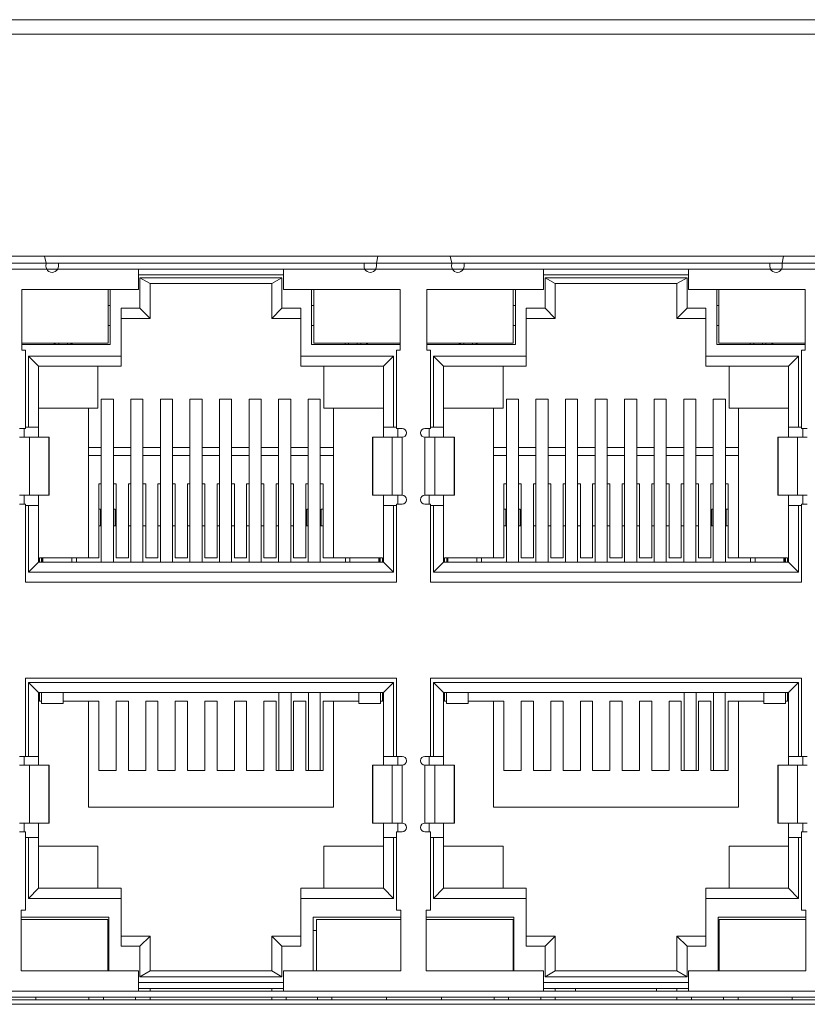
# Model space of a CAD drawing. Extents: x 1967 to 2561, y -57 to 363.
# Tile 9 of 21: x 2242 to 2269, y 117 to 150. Entities that reach past the tile are written whole.
import ezdxf

# ---------------------------------------------------------------- set-up
doc = ezdxf.new("R2010")
doc.units = 0
doc.header["$LTSCALE"] = 15.367
doc.header["$MEASUREMENT"] = 0
doc.layers.add('02___PRT_ALL_AXES', color=7, linetype='CONTINUOUS', lineweight=5)
doc.layers.add('PANEL-8P_DXF_CONTINUOU2156', color=7, linetype='CONTINUOUS', lineweight=5)

msp = doc.modelspace()

# ---------------------------------------------------------------- linework, layer by layer
at = {"layer": '02___PRT_ALL_AXES', "color": 7, "linetype": 'Continuous'}
msp.add_line((2294.688, 149.982), (2180.088, 149.982), dxfattribs=at)
at = {"layer": 'PANEL-8P_DXF_CONTINUOU2156', "color": 7, "linetype": 'Continuous'}
for p, q in [((2178.388, 150.482), (2296.388, 150.482)), ((2285.288, 142.332), (2197.608, 142.332)), ((2242.748, 142.082), (2242.695, 142.332)), ((2254.202, 142.332), (2254.148, 142.082)), ((2256.748, 142.082), (2256.695, 142.332)), ((2268.202, 142.332), (2268.148, 142.082)), ((2240.148, 142.082), (2242.748, 142.082)), ((2242.745, 141.989), (2242.748, 142.082)), ((2254.148, 142.082), (2242.748, 142.082)), ((2243.173, 142.082), (2243.173, 141.982)), ((2253.723, 141.982), (2253.723, 142.082)), ((2254.148, 142.082), (2256.748, 142.082)), ((2254.148, 142.082), (2254.151, 141.989)), ((2256.745, 141.989), (2256.748, 142.082)), ((2268.148, 142.082), (2256.748, 142.082)), ((2257.173, 142.082), (2257.173, 141.982)), ((2267.723, 141.982), (2267.723, 142.082)), ((2268.148, 142.082), (2270.748, 142.082)), ((2268.148, 142.082), (2268.151, 141.989)), ((2240.127, 141.882), (2242.77, 141.882)), ((2243.158, 141.882), (2242.77, 141.882)), ((2243.149, 141.882), (2253.748, 141.882)), ((2245.938, 141.182), (2245.938, 141.882)), ((2245.938, 141.682), (2250.938, 141.682)), ((2250.888, 141.582), (2245.988, 141.582)), ((2246.338, 141.382), (2245.988, 141.582)), ((2245.988, 141.582), (2245.988, 140.532)), ((2250.538, 141.382), (2250.888, 141.582)), ((2250.888, 140.532), (2250.888, 141.582)), ((2250.938, 141.882), (2250.938, 141.182)), ((2254.127, 141.882), (2253.739, 141.882)), ((2254.127, 141.882), (2256.77, 141.882)), ((2257.158, 141.882), (2256.77, 141.882)), ((2257.149, 141.882), (2267.748, 141.882)), ((2259.918, 141.182), (2259.918, 141.882)), ((2259.918, 141.682), (2264.918, 141.682)), ((2264.868, 141.582), (2259.968, 141.582)), ((2260.318, 141.382), (2259.968, 141.582)), ((2259.968, 141.582), (2259.968, 140.532)), ((2264.518, 141.382), (2264.868, 141.582)), ((2264.868, 140.532), (2264.868, 141.582)), ((2264.918, 141.882), (2264.918, 141.182)), ((2268.127, 141.882), (2267.739, 141.882)), ((2268.127, 141.882), (2270.77, 141.882)), ((2250.538, 141.382), (2246.338, 141.382)), ((2246.338, 141.382), (2246.338, 140.182)), ((2250.538, 140.182), (2250.538, 141.382)), ((2264.518, 141.382), (2260.318, 141.382)), ((2260.318, 141.382), (2260.318, 140.182)), ((2264.518, 140.182), (2264.518, 141.382)), ((2245.938, 141.182), (2241.908, 141.182)), ((2241.908, 141.182), (2241.908, 139.082)), ((2244.888, 139.332), (2244.888, 141.182)), ((2244.963, 139.282), (2244.963, 141.182)), ((2254.968, 141.182), (2250.938, 141.182)), ((2251.913, 141.182), (2251.913, 139.282)), ((2251.988, 141.182), (2251.988, 139.332)), ((2254.968, 139.082), (2254.968, 141.182)), ((2259.918, 141.182), (2255.888, 141.182)), ((2255.888, 141.182), (2255.888, 139.082)), ((2258.868, 139.332), (2258.868, 141.182)), ((2258.943, 139.282), (2258.943, 141.182)), ((2268.948, 141.182), (2264.918, 141.182)), ((2265.893, 141.182), (2265.893, 139.282)), ((2265.968, 141.182), (2265.968, 139.332)), ((2268.948, 139.082), (2268.948, 141.182)), ((2244.888, 140.632), (2244.958, 140.632)), ((2251.918, 140.632), (2251.988, 140.632)), ((2258.868, 140.632), (2258.938, 140.632)), ((2265.898, 140.632), (2265.968, 140.632)), ((2245.988, 140.532), (2245.338, 140.532)), ((2245.338, 138.532), (2245.338, 140.532)), ((2245.988, 140.532), (2246.338, 140.182)), ((2250.538, 140.182), (2250.888, 140.532)), ((2251.538, 140.532), (2250.888, 140.532)), ((2251.538, 138.532), (2251.538, 140.532)), ((2259.968, 140.532), (2259.318, 140.532)), ((2259.318, 138.532), (2259.318, 140.532)), ((2259.968, 140.532), (2260.318, 140.182)), ((2264.518, 140.182), (2264.868, 140.532)), ((2265.518, 140.532), (2264.868, 140.532)), ((2265.518, 138.532), (2265.518, 140.532)), ((2244.958, 139.932), (2244.888, 139.932)), ((2246.338, 140.182), (2245.338, 140.182)), ((2251.538, 140.182), (2250.538, 140.182)), ((2251.988, 139.932), (2251.918, 139.932)), ((2258.938, 139.932), (2258.868, 139.932)), ((2260.318, 140.182), (2259.318, 140.182)), ((2265.518, 140.182), (2264.518, 140.182)), ((2265.968, 139.932), (2265.898, 139.932)), ((2241.908, 139.332), (2244.888, 139.332)), ((2241.908, 139.282), (2244.963, 139.282)), ((2243.018, 139.332), (2243.068, 139.282)), ((2243.068, 139.282), (2243.068, 139.332)), ((2243.188, 139.282), (2243.188, 139.332)), ((2243.488, 139.332), (2243.488, 139.282)), ((2243.658, 139.332), (2243.608, 139.282)), ((2243.608, 139.332), (2243.608, 139.282)), ((2251.913, 139.282), (2254.968, 139.282)), ((2251.988, 139.332), (2254.968, 139.332)), ((2253.068, 139.282), (2253.068, 139.332)), ((2253.188, 139.282), (2253.188, 139.332)), ((2253.488, 139.332), (2253.488, 139.282)), ((2253.608, 139.332), (2253.608, 139.282)), ((2253.858, 139.332), (2253.808, 139.282)), ((2253.808, 139.332), (2253.808, 139.282)), ((2255.888, 139.332), (2258.868, 139.332)), ((2255.888, 139.282), (2258.943, 139.282)), ((2256.998, 139.332), (2257.048, 139.282)), ((2257.048, 139.282), (2257.048, 139.332)), ((2257.168, 139.282), (2257.168, 139.332)), ((2257.468, 139.332), (2257.468, 139.282)), ((2257.638, 139.332), (2257.588, 139.282)), ((2257.588, 139.332), (2257.588, 139.282)), ((2265.893, 139.282), (2268.948, 139.282)), ((2265.968, 139.332), (2268.948, 139.332)), ((2267.048, 139.282), (2267.048, 139.332)), ((2267.168, 139.282), (2267.168, 139.332)), ((2267.468, 139.332), (2267.468, 139.282)), ((2267.588, 139.332), (2267.588, 139.282)), ((2267.838, 139.332), (2267.788, 139.282)), ((2267.788, 139.332), (2267.788, 139.282)), ((2241.908, 139.082), (2242.038, 139.082)), ((2242.038, 139.082), (2242.038, 136.382)), ((2245.338, 138.882), (2242.138, 138.882)), ((2242.488, 138.532), (2242.138, 138.882)), ((2242.138, 138.882), (2242.138, 136.432)), ((2254.738, 138.882), (2251.538, 138.882)), ((2254.388, 138.532), (2254.738, 138.882)), ((2254.738, 136.432), (2254.738, 138.882)), ((2254.968, 139.082), (2254.838, 139.082)), ((2254.838, 139.082), (2254.838, 136.382)), ((2255.888, 139.082), (2256.018, 139.082)), ((2256.018, 139.082), (2256.018, 136.382)), ((2259.318, 138.882), (2256.118, 138.882)), ((2256.468, 138.532), (2256.118, 138.882)), ((2256.118, 138.882), (2256.118, 136.432)), ((2268.718, 138.882), (2265.518, 138.882)), ((2268.368, 138.532), (2268.718, 138.882)), ((2268.718, 136.432), (2268.718, 138.882)), ((2268.948, 139.082), (2268.818, 139.082)), ((2268.818, 139.082), (2268.818, 136.382)), ((2245.338, 138.532), (2242.488, 138.532)), ((2242.488, 136.082), (2242.488, 138.532)), ((2244.538, 138.532), (2244.538, 137.082)), ((2254.388, 138.532), (2251.538, 138.532)), ((2252.338, 138.532), (2252.338, 137.082)), ((2254.388, 138.532), (2254.388, 136.082)), ((2259.318, 138.532), (2256.468, 138.532)), ((2256.468, 136.082), (2256.468, 138.532)), ((2258.518, 138.532), (2258.518, 137.082)), ((2268.368, 138.532), (2265.518, 138.532)), ((2266.318, 138.532), (2266.318, 137.082)), ((2268.368, 138.532), (2268.368, 136.082)), ((2245.073, 137.394), (2244.653, 137.394)), ((2244.653, 137.394), (2244.653, 131.782)), ((2245.073, 131.782), (2245.073, 137.394)), ((2246.093, 137.394), (2245.673, 137.394)), ((2245.673, 137.394), (2245.673, 131.782)), ((2246.093, 131.782), (2246.093, 137.394)), ((2247.113, 137.394), (2246.693, 137.394)), ((2246.693, 137.394), (2246.693, 131.782)), ((2247.113, 131.782), (2247.113, 137.394)), ((2248.133, 137.394), (2247.713, 137.394)), ((2247.713, 137.394), (2247.713, 131.782)), ((2248.133, 131.782), (2248.133, 137.394)), ((2249.153, 137.394), (2248.733, 137.394)), ((2248.733, 137.394), (2248.733, 131.782)), ((2249.153, 131.782), (2249.153, 137.394)), ((2250.173, 137.394), (2249.753, 137.394)), ((2249.753, 137.394), (2249.753, 131.782)), ((2250.173, 131.782), (2250.173, 137.394)), ((2251.193, 137.394), (2250.773, 137.394)), ((2250.773, 137.394), (2250.773, 131.782)), ((2251.193, 131.782), (2251.193, 137.394)), ((2252.213, 137.394), (2251.793, 137.394)), ((2251.793, 137.394), (2251.793, 131.782)), ((2252.213, 131.782), (2252.213, 137.394)), ((2259.053, 137.394), (2258.633, 137.394)), ((2258.633, 137.394), (2258.633, 131.782)), ((2259.053, 131.782), (2259.053, 137.394)), ((2260.073, 137.394), (2259.653, 137.394)), ((2259.653, 137.394), (2259.653, 131.782)), ((2260.073, 131.782), (2260.073, 137.394)), ((2261.093, 137.394), (2260.673, 137.394)), ((2260.673, 137.394), (2260.673, 131.782)), ((2261.093, 131.782), (2261.093, 137.394)), ((2262.113, 137.394), (2261.693, 137.394)), ((2261.693, 137.394), (2261.693, 131.782)), ((2262.113, 131.782), (2262.113, 137.394)), ((2263.133, 137.394), (2262.713, 137.394)), ((2262.713, 137.394), (2262.713, 131.782)), ((2263.133, 131.782), (2263.133, 137.394)), ((2264.153, 137.394), (2263.733, 137.394)), ((2263.733, 137.394), (2263.733, 131.782)), ((2264.153, 131.782), (2264.153, 137.394)), ((2265.173, 137.394), (2264.753, 137.394)), ((2264.753, 137.394), (2264.753, 131.782)), ((2265.173, 131.782), (2265.173, 137.394)), ((2266.193, 137.394), (2265.773, 137.394)), ((2265.773, 137.394), (2265.773, 131.782)), ((2266.193, 131.782), (2266.193, 137.394)), ((2242.488, 137.082), (2244.538, 137.082)), ((2244.208, 137.082), (2244.208, 131.932)), ((2252.338, 137.082), (2254.388, 137.082)), ((2252.668, 131.932), (2252.668, 137.082)), ((2256.468, 137.082), (2258.518, 137.082)), ((2258.188, 137.082), (2258.188, 131.932)), ((2266.318, 137.082), (2268.368, 137.082)), ((2266.648, 131.932), (2266.648, 137.082)), ((2242.038, 136.382), (2241.838, 136.382)), ((2241.988, 136.382), (2241.988, 136.082)), ((2242.488, 136.432), (2242.038, 136.432)), ((2254.838, 136.432), (2254.388, 136.432)), ((2254.838, 136.382), (2255.038, 136.382)), ((2254.888, 136.082), (2254.888, 136.382)), ((2256.018, 136.382), (2255.818, 136.382)), ((2255.968, 136.382), (2255.968, 136.082)), ((2256.468, 136.432), (2256.018, 136.432)), ((2268.818, 136.432), (2268.368, 136.432)), ((2268.818, 136.382), (2269.018, 136.382)), ((2268.868, 136.082), (2268.868, 136.382)), ((2242.858, 136.082), (2241.838, 136.082)), ((2242.18, 134.082), (2242.18, 136.082)), ((2242.85, 136.082), (2242.85, 134.082)), ((2242.858, 134.082), (2242.858, 136.082)), ((2255.038, 136.082), (2254.018, 136.082)), ((2254.018, 136.082), (2254.018, 134.082)), ((2254.027, 134.082), (2254.027, 136.082)), ((2254.697, 136.082), (2254.697, 134.082)), ((2255.038, 134.082), (2255.038, 136.082)), ((2256.838, 136.082), (2255.818, 136.082)), ((2255.818, 136.082), (2255.818, 134.082)), ((2256.16, 134.082), (2256.16, 136.082)), ((2256.83, 136.082), (2256.83, 134.082)), ((2256.838, 134.082), (2256.838, 136.082)), ((2269.018, 136.082), (2267.998, 136.082)), ((2267.998, 136.082), (2267.998, 134.082)), ((2268.007, 134.082), (2268.007, 136.082)), ((2268.677, 136.082), (2268.677, 134.082)), ((2244.653, 135.732), (2244.208, 135.732)), ((2245.673, 135.732), (2245.073, 135.732)), ((2246.693, 135.732), (2246.093, 135.732)), ((2247.713, 135.732), (2247.113, 135.732)), ((2248.733, 135.732), (2248.133, 135.732)), ((2249.753, 135.732), (2249.153, 135.732)), ((2250.773, 135.732), (2250.173, 135.732)), ((2251.793, 135.732), (2251.193, 135.732)), ((2252.668, 135.732), (2252.213, 135.732)), ((2258.633, 135.732), (2258.188, 135.732)), ((2259.653, 135.732), (2259.053, 135.732)), ((2260.673, 135.732), (2260.073, 135.732)), ((2261.693, 135.732), (2261.093, 135.732)), ((2262.713, 135.732), (2262.113, 135.732)), ((2263.733, 135.732), (2263.133, 135.732)), ((2264.753, 135.732), (2264.153, 135.732)), ((2265.773, 135.732), (2265.173, 135.732)), ((2266.648, 135.732), (2266.193, 135.732)), ((2244.653, 135.453), (2244.208, 135.453)), ((2245.673, 135.453), (2245.073, 135.453)), ((2246.693, 135.453), (2246.093, 135.453)), ((2247.713, 135.453), (2247.113, 135.453)), ((2248.733, 135.453), (2248.133, 135.453)), ((2249.753, 135.453), (2249.153, 135.453)), ((2250.773, 135.453), (2250.173, 135.453)), ((2251.793, 135.453), (2251.193, 135.453)), ((2252.668, 135.453), (2252.213, 135.453)), ((2258.633, 135.453), (2258.188, 135.453)), ((2259.653, 135.453), (2259.053, 135.453)), ((2260.673, 135.453), (2260.073, 135.453)), ((2261.693, 135.453), (2261.093, 135.453)), ((2262.713, 135.453), (2262.113, 135.453)), ((2263.733, 135.453), (2263.133, 135.453)), ((2264.753, 135.453), (2264.153, 135.453)), ((2265.773, 135.453), (2265.173, 135.453)), ((2266.648, 135.453), (2266.193, 135.453)), ((2244.568, 134.475), (2244.653, 134.475)), ((2244.568, 134.475), (2244.568, 131.932)), ((2245.073, 134.475), (2245.168, 134.475)), ((2245.168, 131.932), (2245.168, 134.475)), ((2245.588, 134.475), (2245.673, 134.475)), ((2245.588, 134.475), (2245.588, 131.932)), ((2246.093, 134.475), (2246.188, 134.475)), ((2246.188, 131.932), (2246.188, 134.475)), ((2246.608, 134.475), (2246.693, 134.475)), ((2246.608, 134.475), (2246.608, 131.932)), ((2247.113, 134.475), (2247.208, 134.475)), ((2247.208, 131.932), (2247.208, 134.475)), ((2247.628, 134.475), (2247.713, 134.475)), ((2247.628, 134.475), (2247.628, 131.932)), ((2248.133, 134.475), (2248.228, 134.475)), ((2248.228, 131.932), (2248.228, 134.475)), ((2248.648, 134.475), (2248.733, 134.475)), ((2248.648, 134.475), (2248.648, 131.932)), ((2249.153, 134.475), (2249.248, 134.475)), ((2249.248, 131.932), (2249.248, 134.475)), ((2249.668, 134.475), (2249.753, 134.475)), ((2249.668, 134.475), (2249.668, 131.932)), ((2250.173, 134.475), (2250.268, 134.475)), ((2250.268, 131.932), (2250.268, 134.475)), ((2250.688, 134.475), (2250.773, 134.475)), ((2250.688, 134.475), (2250.688, 131.932)), ((2251.193, 134.475), (2251.288, 134.475)), ((2251.288, 131.932), (2251.288, 134.475)), ((2251.793, 134.475), (2251.708, 134.475)), ((2251.708, 134.475), (2251.708, 131.932)), ((2252.308, 134.475), (2252.213, 134.475)), ((2252.308, 131.932), (2252.308, 134.475)), ((2258.548, 134.475), (2258.633, 134.475)), ((2258.548, 134.475), (2258.548, 131.932)), ((2259.053, 134.475), (2259.148, 134.475)), ((2259.148, 131.932), (2259.148, 134.475)), ((2259.568, 134.475), (2259.653, 134.475)), ((2259.568, 134.475), (2259.568, 131.932)), ((2260.073, 134.475), (2260.168, 134.475)), ((2260.168, 131.932), (2260.168, 134.475)), ((2260.588, 134.475), (2260.673, 134.475)), ((2260.588, 134.475), (2260.588, 131.932)), ((2261.093, 134.475), (2261.188, 134.475)), ((2261.188, 131.932), (2261.188, 134.475)), ((2261.608, 134.475), (2261.693, 134.475)), ((2261.608, 134.475), (2261.608, 131.932)), ((2262.113, 134.475), (2262.208, 134.475)), ((2262.208, 131.932), (2262.208, 134.475)), ((2262.628, 134.475), (2262.713, 134.475)), ((2262.628, 134.475), (2262.628, 131.932)), ((2263.133, 134.475), (2263.228, 134.475)), ((2263.228, 131.932), (2263.228, 134.475)), ((2263.648, 134.475), (2263.733, 134.475)), ((2263.648, 134.475), (2263.648, 131.932)), ((2264.153, 134.475), (2264.248, 134.475)), ((2264.248, 131.932), (2264.248, 134.475)), ((2264.668, 134.475), (2264.753, 134.475)), ((2264.668, 134.475), (2264.668, 131.932)), ((2265.173, 134.475), (2265.268, 134.475)), ((2265.268, 131.932), (2265.268, 134.475)), ((2265.773, 134.475), (2265.688, 134.475)), ((2265.688, 134.475), (2265.688, 131.932)), ((2266.288, 134.475), (2266.193, 134.475)), ((2266.288, 131.932), (2266.288, 134.475)), ((2241.838, 134.082), (2242.858, 134.082)), ((2241.838, 133.782), (2242.038, 133.782)), ((2241.988, 134.082), (2241.988, 133.782)), ((2242.038, 133.782), (2242.038, 131.082)), ((2242.488, 131.782), (2242.488, 134.082)), ((2254.018, 134.082), (2255.038, 134.082)), ((2254.388, 134.082), (2254.388, 131.782)), ((2255.038, 133.782), (2254.838, 133.782)), ((2254.838, 133.782), (2254.838, 131.082)), ((2254.888, 133.782), (2254.888, 134.082)), ((2255.818, 134.082), (2256.838, 134.082)), ((2255.818, 133.782), (2256.018, 133.782)), ((2255.968, 134.082), (2255.968, 133.782)), ((2256.018, 133.782), (2256.018, 131.082)), ((2256.468, 131.782), (2256.468, 134.082)), ((2267.998, 134.082), (2269.018, 134.082)), ((2268.368, 134.082), (2268.368, 131.782)), ((2269.018, 133.782), (2268.818, 133.782)), ((2268.818, 133.782), (2268.818, 131.082)), ((2268.868, 133.782), (2268.868, 134.082)), ((2242.488, 133.732), (2242.038, 133.732)), ((2242.138, 133.732), (2242.138, 131.432)), ((2244.568, 133.602), (2244.633, 133.602)), ((2244.633, 133.602), (2244.633, 133.032)), ((2245.073, 133.602), (2245.133, 133.602)), ((2245.133, 133.602), (2245.133, 133.032)), ((2251.793, 133.602), (2251.743, 133.602)), ((2251.743, 133.602), (2251.743, 133.032)), ((2252.243, 133.602), (2252.308, 133.602)), ((2252.243, 133.032), (2252.243, 133.602)), ((2254.838, 133.732), (2254.388, 133.732)), ((2254.738, 131.432), (2254.738, 133.732)), ((2256.468, 133.732), (2256.018, 133.732)), ((2256.118, 133.732), (2256.118, 131.432)), ((2258.548, 133.602), (2258.613, 133.602)), ((2258.613, 133.602), (2258.613, 133.032)), ((2259.053, 133.602), (2259.113, 133.602)), ((2259.113, 133.602), (2259.113, 133.032)), ((2265.773, 133.602), (2265.723, 133.602)), ((2265.723, 133.602), (2265.723, 133.032)), ((2266.223, 133.602), (2266.288, 133.602)), ((2266.223, 133.032), (2266.223, 133.602)), ((2268.818, 133.732), (2268.368, 133.732)), ((2268.718, 131.432), (2268.718, 133.732)), ((2244.653, 133.032), (2244.568, 133.032)), ((2245.168, 133.032), (2245.073, 133.032)), ((2245.673, 133.032), (2245.588, 133.032)), ((2246.188, 133.032), (2246.093, 133.032)), ((2246.693, 133.032), (2246.608, 133.032)), ((2247.208, 133.032), (2247.113, 133.032)), ((2247.713, 133.032), (2247.628, 133.032)), ((2248.228, 133.032), (2248.133, 133.032)), ((2248.733, 133.032), (2248.648, 133.032)), ((2249.248, 133.032), (2249.153, 133.032)), ((2249.753, 133.032), (2249.668, 133.032)), ((2250.268, 133.032), (2250.173, 133.032)), ((2250.773, 133.032), (2250.688, 133.032)), ((2251.288, 133.032), (2251.193, 133.032)), ((2251.793, 133.032), (2251.708, 133.032)), ((2252.308, 133.032), (2252.213, 133.032)), ((2258.633, 133.032), (2258.548, 133.032)), ((2259.148, 133.032), (2259.053, 133.032)), ((2259.653, 133.032), (2259.568, 133.032)), ((2260.168, 133.032), (2260.073, 133.032)), ((2260.673, 133.032), (2260.588, 133.032)), ((2261.188, 133.032), (2261.093, 133.032)), ((2261.693, 133.032), (2261.608, 133.032)), ((2262.208, 133.032), (2262.113, 133.032)), ((2262.713, 133.032), (2262.628, 133.032)), ((2263.228, 133.032), (2263.133, 133.032)), ((2263.733, 133.032), (2263.648, 133.032)), ((2264.248, 133.032), (2264.153, 133.032)), ((2264.753, 133.032), (2264.668, 133.032)), ((2265.268, 133.032), (2265.173, 133.032)), ((2265.773, 133.032), (2265.688, 133.032)), ((2266.288, 133.032), (2266.193, 133.032)), ((2242.488, 131.782), (2242.138, 131.432)), ((2242.488, 131.825), (2242.518, 131.825)), ((2242.488, 131.782), (2254.388, 131.782)), ((2242.518, 131.932), (2244.568, 131.932)), ((2242.518, 131.782), (2242.518, 131.932)), ((2242.593, 131.782), (2242.593, 131.932)), ((2242.618, 131.782), (2242.618, 131.932)), ((2242.633, 131.932), (2242.633, 131.782)), ((2243.633, 131.782), (2243.633, 131.932)), ((2243.798, 131.782), (2243.798, 131.932)), ((2245.168, 131.932), (2245.588, 131.932)), ((2246.188, 131.932), (2246.608, 131.932)), ((2247.208, 131.932), (2247.628, 131.932)), ((2248.228, 131.932), (2248.648, 131.932)), ((2249.248, 131.932), (2249.668, 131.932)), ((2250.268, 131.932), (2250.688, 131.932)), ((2251.288, 131.932), (2251.708, 131.932)), ((2252.308, 131.932), (2254.358, 131.932)), ((2253.078, 131.932), (2253.078, 131.782)), ((2253.233, 131.932), (2253.233, 131.782)), ((2254.233, 131.782), (2254.233, 131.932)), ((2254.258, 131.782), (2254.258, 131.932)), ((2254.283, 131.782), (2254.283, 131.932)), ((2254.358, 131.932), (2254.358, 131.782)), ((2254.358, 131.825), (2254.388, 131.825)), ((2254.388, 131.782), (2254.738, 131.432)), ((2256.468, 131.782), (2256.118, 131.432)), ((2256.468, 131.825), (2256.498, 131.825)), ((2256.468, 131.782), (2268.368, 131.782)), ((2256.498, 131.932), (2258.548, 131.932)), ((2256.498, 131.782), (2256.498, 131.932)), ((2256.573, 131.782), (2256.573, 131.932)), ((2256.598, 131.782), (2256.598, 131.932)), ((2256.613, 131.932), (2256.613, 131.782)), ((2257.613, 131.782), (2257.613, 131.932)), ((2257.778, 131.782), (2257.778, 131.932)), ((2259.148, 131.932), (2259.568, 131.932)), ((2260.168, 131.932), (2260.588, 131.932)), ((2261.188, 131.932), (2261.608, 131.932)), ((2262.208, 131.932), (2262.628, 131.932)), ((2263.228, 131.932), (2263.648, 131.932)), ((2264.248, 131.932), (2264.668, 131.932)), ((2265.268, 131.932), (2265.688, 131.932)), ((2266.288, 131.932), (2268.338, 131.932)), ((2267.058, 131.932), (2267.058, 131.782)), ((2267.213, 131.932), (2267.213, 131.782)), ((2268.213, 131.782), (2268.213, 131.932)), ((2268.238, 131.782), (2268.238, 131.932)), ((2268.263, 131.782), (2268.263, 131.932)), ((2268.338, 131.932), (2268.338, 131.782)), ((2268.338, 131.825), (2268.368, 131.825)), ((2268.368, 131.782), (2268.718, 131.432)), ((2242.138, 131.432), (2254.738, 131.432)), ((2256.118, 131.432), (2268.718, 131.432)), ((2254.838, 131.082), (2242.038, 131.082)), ((2268.818, 131.082), (2256.018, 131.082)), ((2242.038, 127.782), (2254.838, 127.782)), ((2242.038, 127.782), (2242.038, 125.082)), ((2254.838, 127.782), (2254.838, 125.082)), ((2256.018, 127.782), (2268.818, 127.782)), ((2256.018, 127.782), (2256.018, 125.082)), ((2268.818, 127.782), (2268.818, 125.082)), ((2254.738, 127.632), (2242.138, 127.632)), ((2242.488, 127.282), (2242.138, 127.632)), ((2242.138, 127.632), (2242.138, 125.082)), ((2254.738, 127.632), (2254.388, 127.282)), ((2254.738, 125.082), (2254.738, 127.632)), ((2268.718, 127.632), (2256.118, 127.632)), ((2256.468, 127.282), (2256.118, 127.632)), ((2256.118, 127.632), (2256.118, 125.082)), ((2268.718, 127.632), (2268.368, 127.282)), ((2268.718, 125.082), (2268.718, 127.632)), ((2254.388, 127.282), (2242.488, 127.282)), ((2242.488, 127.282), (2242.488, 124.782)), ((2242.518, 126.982), (2242.518, 127.282)), ((2242.588, 126.982), (2242.518, 126.982)), ((2242.588, 126.902), (2242.588, 127.282)), ((2243.338, 126.902), (2243.338, 127.282)), ((2244.568, 126.982), (2243.338, 126.982)), ((2244.208, 126.982), (2244.208, 123.332)), ((2244.568, 126.982), (2244.568, 124.588)), ((2245.588, 126.982), (2245.168, 126.982)), ((2245.168, 124.588), (2245.168, 126.982)), ((2245.588, 126.982), (2245.588, 124.588)), ((2246.608, 126.982), (2246.188, 126.982)), ((2246.188, 124.588), (2246.188, 126.982)), ((2246.608, 126.982), (2246.608, 124.588)), ((2247.628, 126.982), (2247.208, 126.982)), ((2247.208, 124.588), (2247.208, 126.982)), ((2247.628, 126.982), (2247.628, 124.588)), ((2248.648, 126.982), (2248.228, 126.982)), ((2248.228, 124.588), (2248.228, 126.982)), ((2248.648, 126.982), (2248.648, 124.588)), ((2249.668, 126.982), (2249.248, 126.982)), ((2249.248, 124.588), (2249.248, 126.982)), ((2249.668, 126.982), (2249.668, 124.588)), ((2250.688, 126.982), (2250.268, 126.982)), ((2250.268, 124.588), (2250.268, 126.982)), ((2250.688, 126.982), (2250.688, 124.588)), ((2250.783, 127.282), (2250.783, 124.588)), ((2251.203, 124.588), (2251.203, 127.282)), ((2251.708, 126.982), (2251.288, 126.982)), ((2251.288, 124.588), (2251.288, 126.982)), ((2251.708, 126.982), (2251.708, 124.588)), ((2251.804, 127.282), (2251.804, 124.588)), ((2252.202, 124.588), (2252.202, 127.282)), ((2253.538, 126.982), (2252.308, 126.982)), ((2252.308, 124.588), (2252.308, 126.982)), ((2252.668, 123.332), (2252.668, 126.982)), ((2253.538, 127.282), (2253.538, 126.902)), ((2254.288, 126.902), (2254.288, 127.282)), ((2254.358, 126.982), (2254.288, 126.982)), ((2254.358, 127.282), (2254.358, 126.982)), ((2254.388, 124.782), (2254.388, 127.282)), ((2268.368, 127.282), (2256.468, 127.282)), ((2256.468, 127.282), (2256.468, 124.782)), ((2256.498, 126.982), (2256.498, 127.282)), ((2256.568, 126.982), (2256.498, 126.982)), ((2256.568, 126.902), (2256.568, 127.282)), ((2257.318, 126.902), (2257.318, 127.282)), ((2258.548, 126.982), (2257.318, 126.982)), ((2258.188, 126.982), (2258.188, 123.332)), ((2258.548, 126.982), (2258.548, 124.588)), ((2259.568, 126.982), (2259.148, 126.982)), ((2259.148, 124.588), (2259.148, 126.982)), ((2259.568, 126.982), (2259.568, 124.588)), ((2260.588, 126.982), (2260.168, 126.982)), ((2260.168, 124.588), (2260.168, 126.982)), ((2260.588, 126.982), (2260.588, 124.588)), ((2261.608, 126.982), (2261.188, 126.982)), ((2261.188, 124.588), (2261.188, 126.982)), ((2261.608, 126.982), (2261.608, 124.588)), ((2262.628, 126.982), (2262.208, 126.982)), ((2262.208, 124.588), (2262.208, 126.982)), ((2262.628, 126.982), (2262.628, 124.588)), ((2263.648, 126.982), (2263.228, 126.982)), ((2263.228, 124.588), (2263.228, 126.982)), ((2263.648, 126.982), (2263.648, 124.588)), ((2264.668, 126.982), (2264.248, 126.982)), ((2264.248, 124.588), (2264.248, 126.982)), ((2264.668, 126.982), (2264.668, 124.588)), ((2264.763, 127.282), (2264.763, 124.588)), ((2265.183, 124.588), (2265.183, 127.282)), ((2265.688, 126.982), (2265.268, 126.982)), ((2265.268, 124.588), (2265.268, 126.982)), ((2265.688, 126.982), (2265.688, 124.588)), ((2265.784, 127.282), (2265.784, 124.588)), ((2266.182, 124.588), (2266.182, 127.282)), ((2267.518, 126.982), (2266.288, 126.982)), ((2266.288, 124.588), (2266.288, 126.982)), ((2266.648, 123.332), (2266.648, 126.982)), ((2267.518, 127.282), (2267.518, 126.902)), ((2268.268, 126.902), (2268.268, 127.282)), ((2268.338, 126.982), (2268.268, 126.982)), ((2268.338, 127.282), (2268.338, 126.982)), ((2268.368, 124.782), (2268.368, 127.282)), ((2243.338, 126.902), (2242.588, 126.902)), ((2253.538, 126.902), (2254.288, 126.902)), ((2257.318, 126.902), (2256.568, 126.902)), ((2267.518, 126.902), (2268.268, 126.902)), ((2242.038, 125.082), (2241.838, 125.082)), ((2241.988, 125.082), (2241.988, 124.782)), ((2242.488, 125.082), (2242.038, 125.082)), ((2254.838, 125.082), (2254.388, 125.082)), ((2254.838, 125.082), (2255.038, 125.082)), ((2254.888, 124.782), (2254.888, 125.082)), ((2256.018, 125.082), (2255.818, 125.082)), ((2255.968, 125.082), (2255.968, 124.782)), ((2256.468, 125.082), (2256.018, 125.082)), ((2268.818, 125.082), (2268.368, 125.082)), ((2268.818, 125.082), (2269.018, 125.082)), ((2268.868, 124.782), (2268.868, 125.082)), ((2242.858, 124.782), (2241.838, 124.782)), ((2242.18, 122.782), (2242.18, 124.782)), ((2242.85, 124.782), (2242.85, 122.782)), ((2242.858, 124.782), (2242.858, 122.782)), ((2255.038, 124.782), (2254.018, 124.782)), ((2254.018, 124.782), (2254.018, 122.782)), ((2254.027, 122.782), (2254.027, 124.782)), ((2254.697, 124.782), (2254.697, 122.782)), ((2255.038, 122.782), (2255.038, 124.782)), ((2256.838, 124.782), (2255.818, 124.782)), ((2255.818, 124.782), (2255.818, 122.782)), ((2256.16, 122.782), (2256.16, 124.782)), ((2256.83, 124.782), (2256.83, 122.782)), ((2256.838, 124.782), (2256.838, 122.782)), ((2269.018, 124.782), (2267.998, 124.782)), ((2267.998, 124.782), (2267.998, 122.782)), ((2268.007, 122.782), (2268.007, 124.782)), ((2268.677, 124.782), (2268.677, 122.782)), ((2245.168, 124.588), (2244.568, 124.588)), ((2246.188, 124.588), (2245.588, 124.588)), ((2247.208, 124.588), (2246.608, 124.588)), ((2248.228, 124.588), (2247.628, 124.588)), ((2249.248, 124.588), (2248.648, 124.588)), ((2250.268, 124.588), (2249.668, 124.588)), ((2251.288, 124.588), (2250.688, 124.588)), ((2252.308, 124.588), (2251.708, 124.588)), ((2259.148, 124.588), (2258.548, 124.588)), ((2260.168, 124.588), (2259.568, 124.588)), ((2261.188, 124.588), (2260.588, 124.588)), ((2262.208, 124.588), (2261.608, 124.588)), ((2263.228, 124.588), (2262.628, 124.588)), ((2264.248, 124.588), (2263.648, 124.588)), ((2265.268, 124.588), (2264.668, 124.588)), ((2266.288, 124.588), (2265.688, 124.588)), ((2244.208, 123.332), (2252.668, 123.332)), ((2258.188, 123.332), (2266.648, 123.332)), ((2241.838, 122.782), (2242.858, 122.782)), ((2241.988, 122.782), (2241.988, 122.482)), ((2242.488, 122.782), (2242.488, 120.532)), ((2254.018, 122.782), (2255.038, 122.782)), ((2254.388, 120.532), (2254.388, 122.782)), ((2254.888, 122.482), (2254.888, 122.782)), ((2255.818, 122.782), (2256.838, 122.782)), ((2255.968, 122.782), (2255.968, 122.482)), ((2256.468, 122.782), (2256.468, 120.532)), ((2267.998, 122.782), (2269.018, 122.782)), ((2268.368, 120.532), (2268.368, 122.782)), ((2268.868, 122.482), (2268.868, 122.782)), ((2241.838, 122.482), (2242.038, 122.482)), ((2242.038, 122.482), (2242.038, 119.782)), ((2242.488, 122.282), (2242.038, 122.282)), ((2242.138, 122.282), (2242.138, 120.182)), ((2254.838, 122.282), (2254.388, 122.282)), ((2254.738, 120.182), (2254.738, 122.282)), ((2255.038, 122.482), (2254.838, 122.482)), ((2254.838, 122.482), (2254.838, 119.782)), ((2255.818, 122.482), (2256.018, 122.482)), ((2256.018, 122.482), (2256.018, 119.782)), ((2256.468, 122.282), (2256.018, 122.282)), ((2256.118, 122.282), (2256.118, 120.182)), ((2268.818, 122.282), (2268.368, 122.282)), ((2268.718, 120.182), (2268.718, 122.282)), ((2269.018, 122.482), (2268.818, 122.482)), ((2268.818, 122.482), (2268.818, 119.782)), ((2242.488, 121.982), (2244.538, 121.982)), ((2244.538, 121.982), (2244.538, 120.532)), ((2252.338, 121.982), (2254.388, 121.982)), ((2252.338, 120.532), (2252.338, 121.982)), ((2256.468, 121.982), (2258.518, 121.982)), ((2258.518, 121.982), (2258.518, 120.532)), ((2266.318, 121.982), (2268.368, 121.982)), ((2266.318, 120.532), (2266.318, 121.982)), ((2242.138, 120.182), (2242.488, 120.532)), ((2242.488, 120.532), (2245.338, 120.532)), ((2245.338, 120.532), (2245.338, 118.532)), ((2251.538, 120.532), (2254.388, 120.532)), ((2251.538, 118.532), (2251.538, 120.532)), ((2254.738, 120.182), (2254.388, 120.532)), ((2256.118, 120.182), (2256.468, 120.532)), ((2256.468, 120.532), (2259.318, 120.532)), ((2259.318, 120.532), (2259.318, 118.532)), ((2265.518, 120.532), (2268.368, 120.532)), ((2265.518, 118.532), (2265.518, 120.532)), ((2268.718, 120.182), (2268.368, 120.532)), ((2242.138, 120.182), (2245.338, 120.182)), ((2251.538, 120.182), (2254.738, 120.182)), ((2256.118, 120.182), (2259.318, 120.182)), ((2265.518, 120.182), (2268.718, 120.182)), ((2242.038, 119.782), (2241.888, 119.782)), ((2241.888, 119.782), (2241.888, 117.682)), ((2244.913, 119.532), (2241.888, 119.532)), ((2244.913, 119.532), (2244.913, 117.682)), ((2254.988, 119.532), (2251.963, 119.532)), ((2251.963, 117.682), (2251.963, 119.532)), ((2254.838, 119.782), (2254.988, 119.782)), ((2254.988, 117.682), (2254.988, 119.782)), ((2256.018, 119.782), (2255.868, 119.782)), ((2255.868, 119.782), (2255.868, 117.682)), ((2258.893, 119.532), (2255.868, 119.532)), ((2258.893, 119.532), (2258.893, 117.682)), ((2268.968, 119.532), (2265.943, 119.532)), ((2265.943, 117.682), (2265.943, 119.532)), ((2268.818, 119.782), (2268.968, 119.782)), ((2268.968, 117.682), (2268.968, 119.782)), ((2241.888, 119.457), (2244.883, 119.457)), ((2244.883, 117.682), (2244.883, 119.457)), ((2252.083, 119.457), (2254.988, 119.457)), ((2252.083, 119.457), (2252.083, 117.682)), ((2255.868, 119.457), (2258.863, 119.457)), ((2258.863, 117.682), (2258.863, 119.457)), ((2265.973, 119.457), (2268.968, 119.457)), ((2265.973, 119.457), (2265.973, 117.682)), ((2244.913, 119.082), (2244.883, 119.082)), ((2245.338, 118.882), (2246.338, 118.882)), ((2246.338, 118.882), (2245.988, 118.532)), ((2246.338, 117.682), (2246.338, 118.882)), ((2251.538, 118.882), (2250.538, 118.882)), ((2250.888, 118.532), (2250.538, 118.882)), ((2250.538, 118.882), (2250.538, 117.682)), ((2252.083, 119.082), (2251.963, 119.082)), ((2258.893, 119.082), (2258.863, 119.082)), ((2259.318, 118.882), (2260.318, 118.882)), ((2260.318, 118.882), (2259.968, 118.532)), ((2260.318, 117.682), (2260.318, 118.882)), ((2265.518, 118.882), (2264.518, 118.882)), ((2264.868, 118.532), (2264.518, 118.882)), ((2264.518, 118.882), (2264.518, 117.682)), ((2265.943, 119.082), (2265.973, 119.082)), ((2245.338, 118.532), (2245.988, 118.532)), ((2245.988, 118.532), (2245.988, 117.482)), ((2250.888, 118.532), (2251.538, 118.532)), ((2250.888, 117.482), (2250.888, 118.532)), ((2259.318, 118.532), (2259.968, 118.532)), ((2259.968, 118.532), (2259.968, 117.482)), ((2264.868, 118.532), (2265.518, 118.532)), ((2264.868, 117.482), (2264.868, 118.532)), ((2241.888, 117.682), (2245.938, 117.682)), ((2245.938, 116.982), (2245.938, 117.682)), ((2245.988, 117.482), (2246.338, 117.682)), ((2245.988, 117.482), (2250.888, 117.482)), ((2246.338, 117.682), (2250.538, 117.682)), ((2250.538, 117.682), (2250.888, 117.482)), ((2250.938, 117.682), (2254.988, 117.682)), ((2250.938, 117.682), (2250.938, 116.982)), ((2255.868, 117.682), (2259.918, 117.682)), ((2259.918, 116.982), (2259.918, 117.682)), ((2259.968, 117.482), (2260.318, 117.682)), ((2259.968, 117.482), (2264.868, 117.482)), ((2260.318, 117.682), (2264.518, 117.682)), ((2264.518, 117.682), (2264.868, 117.482)), ((2264.918, 117.682), (2268.968, 117.682)), ((2264.918, 117.682), (2264.918, 116.982)), ((2250.938, 117.282), (2245.938, 117.282)), ((2264.918, 117.282), (2259.918, 117.282)), ((2285.038, 116.982), (2197.858, 116.982)), ((2245.938, 117.082), (2250.938, 117.082)), ((2246.338, 116.982), (2246.338, 117.082)), ((2250.538, 117.082), (2250.538, 116.982)), ((2259.918, 117.082), (2264.918, 117.082)), ((2260.318, 116.982), (2260.318, 117.082)), ((2261.018, 117.082), (2261.018, 116.982)), ((2263.818, 117.082), (2263.818, 116.982)), ((2264.518, 117.082), (2264.518, 116.982)), ((2197.608, 116.682), (2285.288, 116.682)), ((2197.608, 116.532), (2285.288, 116.532)), ((2198.308, 116.782), (2284.588, 116.782)), ((2242.398, 116.782), (2242.398, 116.682)), ((2244.228, 116.682), (2244.228, 116.782)), ((2244.728, 116.682), (2244.728, 116.782)), ((2245.838, 116.782), (2245.838, 116.682)), ((2246.338, 116.682), (2246.338, 116.782)), ((2250.538, 116.782), (2250.538, 116.682)), ((2251.038, 116.682), (2251.038, 116.782)), ((2252.113, 116.782), (2252.113, 116.682)), ((2252.613, 116.682), (2252.613, 116.782)), ((2254.498, 116.782), (2254.498, 116.682)), ((2256.398, 116.782), (2256.398, 116.682)), ((2258.208, 116.682), (2258.208, 116.782)), ((2258.708, 116.682), (2258.708, 116.782)), ((2259.818, 116.782), (2259.818, 116.682)), ((2260.318, 116.682), (2260.318, 116.782)), ((2264.518, 116.782), (2264.518, 116.682)), ((2265.018, 116.682), (2265.018, 116.782)), ((2266.128, 116.782), (2266.128, 116.682)), ((2266.628, 116.682), (2266.628, 116.782)), ((2268.498, 116.782), (2268.498, 116.682))]:
    msp.add_line(p, q, dxfattribs=at)
for centre, radius, start, end in [((2242.959, 141.982), 0.214, 178.2078, 360), ((2253.937, 141.982), 0.214, 180, 1.7922), ((2256.959, 141.982), 0.214, 178.2078, 360), ((2267.937, 141.982), 0.214, 180, 1.7922), ((2255.038, 136.232), 0.15, 270, 90), ((2255.818, 136.232), 0.15, 90, 270), ((2255.038, 133.932), 0.15, 270, 90), ((2255.818, 133.932), 0.15, 90, 270), ((2255.038, 124.932), 0.15, 270, 90), ((2255.818, 124.932), 0.15, 90, 270), ((2255.038, 122.632), 0.15, 270, 90), ((2255.818, 122.632), 0.15, 90, 270)]:
    msp.add_arc(centre, radius, start, end, dxfattribs=at)

doc.saveas('drawing.dxf')
